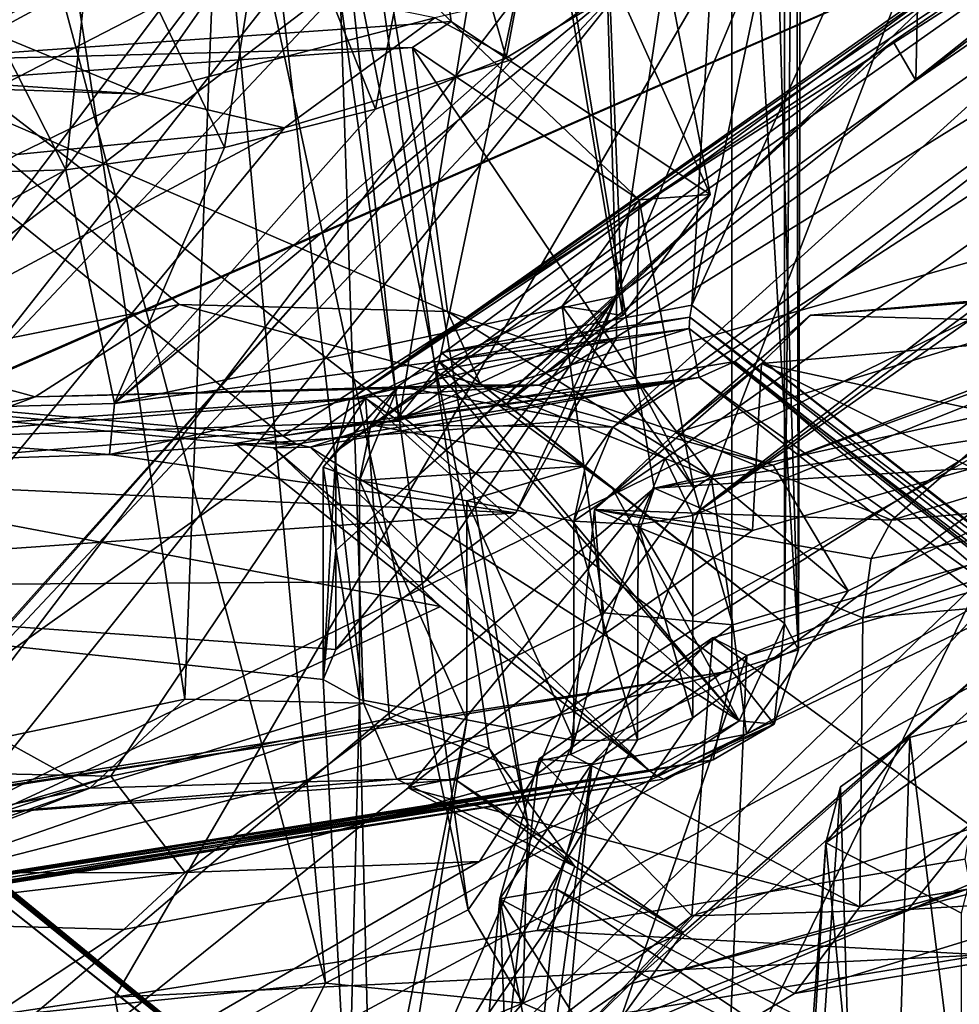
# Model space of a CAD drawing. Header units: metres. Extents: x -204 to 106, y -88 to 116.
# Tile 136 of 256: x -169.97 to -166.69, y -26.47 to -23.03. Entities that reach past the tile are written whole.
import ezdxf

# ---------------------------------------------------------------- set-up
doc = ezdxf.new("R2010")
doc.units = ezdxf.units.M
doc.layers.add('solid_20472013_1', color=7, linetype='CONTINUOUS')

msp = doc.modelspace()

# ---------------------------------------------------------------- linework, layer by layer
at = {"layer": 'solid_20472013_1'}
for points in [[(-167.625412, -24.023336, 260.004028), (-165.535904, -19.3901, 255.118896), (-166.185898, -17.177145, 255.727448)], [(-167.625412, -24.023336, 260.004028), (-166.185898, -17.177145, 255.727448), (-167.301926, -18.48708, 255.985001)], [(-167.484741, -17.358534, 254.999832), (-167.484955, -21.316671, 255.986572), (-167.251968, -25.22711, 257.274506)], [(-167.269775, -17.579216, 255.311996), (-167.484741, -17.358534, 254.999832), (-167.251968, -25.22711, 257.274506)], [(-167.235016, -17.920912, 255.596558), (-167.269775, -17.579216, 255.311996), (-167.251968, -25.22711, 257.274506)], [(-177.885849, -21.289919, 197.238815), (-186.900085, -25.894573, 190.999405), (-168.585876, -17.940989, 203.504456)], [(-181.906555, -24.521614, 191.26178), (-168.585876, -17.940989, 203.504456), (-186.900085, -25.894573, 190.999405)], [(-181.906555, -24.521614, 191.26178), (-171.421402, -19.141933, 200.757019), (-168.585876, -17.940989, 203.504456)], [(-167.235016, -17.920912, 255.596558), (-167.251968, -25.22711, 257.274506), (-167.301926, -25.135326, 257.642609)], [(-167.301926, -18.48708, 255.985001), (-167.235016, -17.920912, 255.596558), (-167.301926, -25.135326, 257.642609)], [(-167.301926, -18.48708, 255.985001), (-167.301926, -25.135326, 257.642609), (-168.500931, -24.189457, 259.547089)], [(-167.625412, -24.023336, 260.004028), (-167.301926, -18.48708, 255.985001), (-168.500931, -24.189457, 259.547089)], [(-165.535904, -19.3901, 255.118896), (-172.464096, -26.759556, 252.833847), (-172.464096, -20.357788, 251.237717)], [(-165.535904, -19.3901, 255.118896), (-171.057602, -26.653566, 253.644333), (-172.464096, -26.759556, 252.833847)], [(-165.535904, -19.3901, 255.118896), (-169.639954, -26.44104, 254.434875), (-171.057602, -26.653566, 253.644333)], [(-165.535904, -19.3901, 255.118896), (-168.165131, -26.207933, 255.254318), (-169.639954, -26.44104, 254.434875)], [(-165.535904, -19.3901, 255.118896), (-166.671844, -25.959381, 256.080872), (-168.165131, -26.207933, 255.254318)], [(-167.625412, -24.023336, 260.004028), (-166.595596, -24.833101, 258.367645), (-165.535904, -19.3901, 255.118896)], [(-177.470413, -24.04351, 199.499512), (-168.543259, -21.293396, 204.212952), (-172.109375, -19.819733, 210.123489)], [(-161.987274, -19.932594, 270.754395), (-169.053696, -24.479774, 259.994751), (-171.250443, -22.701704, 263.476349)], [(-168.261765, -24.350849, 260.423859), (-169.053696, -24.479774, 259.994751), (-161.987274, -19.932594, 270.754395)], [(-167.475449, -24.219791, 260.848114), (-168.261765, -24.350849, 260.423859), (-161.987274, -19.932594, 270.754395)], [(-166.15361, -25.259892, 258.749329), (-167.475449, -24.219791, 260.848114), (-161.987274, -19.932594, 270.754395)], [(-171.229721, -21.288357, 201.249435), (-183.665024, -26.790628, 192.594604), (-168.704514, -20.221724, 203.659683)], [(-177.755188, -23.348392, 198.022964), (-168.704514, -20.221724, 203.659683), (-183.665024, -26.790628, 192.594604)], [(-177.755188, -23.348392, 198.022964), (-176.978851, -22.899309, 198.88475), (-168.704514, -20.221724, 203.659683)], [(-170.406586, -21.145395, 190.82341), (-168.46521, -23.032425, 191.568222), (-168.732025, -21.027161, 190.656723)], [(-168.732025, -21.027161, 190.656723), (-168.46521, -23.032425, 191.568222), (-167.560959, -23.636747, 189.901749)], [(-167.968201, -21.539555, 189.242508), (-168.732025, -21.027161, 190.656723), (-167.560959, -23.636747, 189.901749)], [(-170.406586, -21.145395, 190.82341), (-170.440231, -23.171331, 191.768448), (-168.46521, -23.032425, 191.568222)], [(-169.87796, -21.190722, 193.288727), (-173.626968, -22.825106, 190.473572), (-173.609741, -23.560646, 188.787292)], [(-169.87796, -21.190722, 193.288727), (-173.609741, -23.560646, 188.787292), (-171.391968, -22.408781, 190.743576)], [(-168.543259, -21.293396, 204.212952), (-183.897202, -28.137224, 192.734543), (-183.505829, -28.383167, 191.994949)], [(-178.047821, -24.375256, 198.868683), (-183.897202, -28.137224, 192.734543), (-168.543259, -21.293396, 204.212952)], [(-168.543259, -21.293396, 204.212952), (-183.505829, -28.383167, 191.994949), (-183.483444, -28.762877, 191.183044)], [(-170.760117, -22.558409, 201.120453), (-168.543259, -21.293396, 204.212952), (-183.483444, -28.762877, 191.183044)], [(-177.470413, -24.04351, 199.499512), (-178.047821, -24.375256, 198.868683), (-168.543259, -21.293396, 204.212952)], [(-162.632324, -21.307856, 273.4711), (-174.510544, -22.376579, 269.221802), (-166.983307, -28.536037, 257.307831)], [(-167.484955, -21.316671, 255.986572), (-171.815048, -21.958054, 253.569962), (-167.484894, -25.300549, 256.979889)], [(-167.484955, -21.316671, 255.986572), (-167.484894, -25.300549, 256.979889), (-167.251968, -25.22711, 257.274506)], [(-162.632324, -21.307856, 273.4711), (-166.983307, -28.536037, 257.307831), (-157.814484, -28.831953, 257.74762)], [(-171.448975, -24.87426, 191.903427), (-167.82373, -22.115036, 197.937012), (-163.452835, -21.381136, 199.009521)], [(-170.502167, -24.465773, 192.601532), (-171.448975, -24.87426, 191.903427), (-163.452835, -21.381136, 199.009521)], [(-168.159058, -24.303579, 192.357361), (-170.502167, -24.465773, 192.601532), (-163.452835, -21.381136, 199.009521)], [(-169.239807, -21.372871, 189.959686), (-169.395325, -25.40007, 191.908691), (-170.000427, -21.428696, 190.032257)], [(-169.239807, -21.372871, 189.959686), (-168.771194, -25.413597, 191.689941), (-169.395325, -25.40007, 191.908691)], [(-168.896118, -21.606909, 189.317001), (-168.771194, -25.413597, 191.689941), (-169.239807, -21.372871, 189.959686)], [(-162.006531, -22.5422, 195.559113), (-168.159058, -24.303579, 192.357361), (-163.452835, -21.381136, 199.009521)], [(-166.800964, -21.379135, 192.031891), (-167.6987, -22.720284, 189.016388), (-167.888458, -23.991814, 186.20433)], [(-166.842636, -23.238365, 187.629578), (-166.800964, -21.379135, 192.031891), (-167.888458, -23.991814, 186.20433)], [(-166.842636, -23.238365, 187.629578), (-165.73674, -22.475321, 189.145065), (-166.800964, -21.379135, 192.031891)], [(-164.529846, -21.398464, 190.170776), (-164.701553, -21.448692, 190.318893), (-168.820099, -24.354214, 184.690369)], [(-166.698486, -22.868814, 187.192001), (-164.529846, -21.398464, 190.170776), (-168.820099, -24.354214, 184.690369)], [(-168.282364, -24.376194, 184.301575), (-164.529846, -21.398464, 190.170776), (-166.698486, -22.868814, 187.192001)], [(-168.282364, -24.376194, 184.301575), (-167.901321, -24.449556, 184.057465), (-164.529846, -21.398464, 190.170776)], [(-165.848526, -22.939957, 186.847687), (-164.529846, -21.398464, 190.170776), (-167.901321, -24.449556, 184.057465)], [(-170.000427, -21.428696, 190.032257), (-169.395325, -25.40007, 191.908691), (-170.043594, -25.53661, 191.817276)], [(-164.701553, -21.448692, 190.318893), (-164.756989, -21.634674, 190.446671), (-168.820099, -24.354214, 184.690369)], [(-168.229065, -21.896051, 188.475113), (-167.968201, -21.539555, 189.242508), (-167.865463, -24.060232, 188.9935)], [(-167.968201, -21.539555, 189.242508), (-167.560959, -23.636747, 189.901749), (-167.865463, -24.060232, 188.9935)], [(-169.018219, -21.768484, 188.970749), (-168.197632, -25.835081, 190.620331), (-168.896118, -21.606909, 189.317001)], [(-168.896118, -21.606909, 189.317001), (-168.197632, -25.835081, 190.620331), (-168.333237, -25.571758, 191.220093)], [(-168.896118, -21.606909, 189.317001), (-168.333237, -25.571758, 191.220093), (-168.771194, -25.413597, 191.689941)], [(-168.86821, -24.535051, 184.828583), (-164.756989, -21.634674, 190.446671), (-166.921692, -23.102196, 187.473679)], [(-168.820099, -24.354214, 184.690369), (-164.756989, -21.634674, 190.446671), (-168.86821, -24.535051, 184.828583)], [(-163.599716, -21.650349, 189.611282), (-165.848526, -22.939957, 186.847687), (-167.901321, -24.449556, 184.057465)], [(-163.599716, -21.650349, 189.611282), (-167.901321, -24.449556, 184.057465), (-167.718018, -24.558895, 183.98381)], [(-163.599716, -21.650349, 189.611282), (-167.718018, -24.558895, 183.98381), (-167.621002, -24.758604, 184.025452)], [(-163.599716, -21.650349, 189.611282), (-167.621002, -24.758604, 184.025452), (-163.509781, -21.855558, 189.642868)], [(-166.921692, -23.102196, 187.473679), (-164.756989, -21.634674, 190.446671), (-166.842636, -23.238365, 187.629578)], [(-164.756989, -21.634674, 190.446671), (-165.73674, -22.475321, 189.145065), (-166.842636, -23.238365, 187.629578)], [(-169.316437, -21.904579, 188.732849), (-168.405991, -26.135727, 190.050873), (-169.018219, -21.768484, 188.970749)], [(-169.018219, -21.768484, 188.970749), (-168.405991, -26.135727, 190.050873), (-168.197632, -25.835081, 190.620331)], [(-168.635056, -21.98756, 187.16095), (-168.221466, -21.836252, 187.399994), (-175.817703, -31.505398, 172.494888)], [(-167.756027, -24.662271, 181.336823), (-175.817703, -31.505398, 172.494888), (-168.221466, -21.836252, 187.399994)], [(-167.756027, -24.662271, 181.336823), (-168.221466, -21.836252, 187.399994), (-159.112839, -22.739954, 183.772202)], [(-165.674744, -23.324545, 186.669846), (-163.509781, -21.855558, 189.642868), (-167.621002, -24.758604, 184.025452)], [(-169.316437, -21.904579, 188.732849), (-170.085999, -21.964361, 188.801987), (-168.904617, -26.392067, 189.669189)], [(-169.316437, -21.904579, 188.732849), (-168.904617, -26.392067, 189.669189), (-168.405991, -26.135727, 190.050873)], [(-168.890564, -22.203545, 187.936295), (-168.229065, -21.896051, 188.475113), (-168.648041, -24.428555, 188.352142)], [(-168.229065, -21.896051, 188.475113), (-167.865463, -24.060232, 188.9935), (-168.648041, -24.428555, 188.352142)], [(-171.815048, -21.958054, 253.569962), (-171.815094, -25.972898, 254.570953), (-167.484894, -25.300549, 256.979889)], [(-170.085999, -21.964361, 188.801987), (-170.176453, -26.521132, 189.798599), (-168.904617, -26.392067, 189.669189)], [(-168.635056, -21.98756, 187.16095), (-175.817703, -31.505398, 172.494888), (-193.65509, -27.809002, 187.320328)], [(-171.059799, -22.191439, 187.356583), (-168.635056, -21.98756, 187.16095), (-193.65509, -27.809002, 187.320328)], [(-168.273148, -23.15942, 188.147873), (-168.065933, -22.052374, 188.075317), (-168.525818, -22.269558, 187.69397)], [(-168.273148, -23.15942, 188.147873), (-167.919495, -22.946798, 188.5466), (-168.065933, -22.052374, 188.075317)], [(-168.90863, -22.445082, 197.326157), (-167.82373, -22.115036, 197.937012), (-178.216064, -27.473194, 188.553284)], [(-171.448975, -24.87426, 191.903427), (-178.216064, -27.473194, 188.553284), (-167.82373, -22.115036, 197.937012)], [(-168.890564, -22.203545, 187.936295), (-168.648041, -24.428555, 188.352142), (-170.68985, -24.596922, 188.526962)], [(-170.611877, -22.342091, 188.085037), (-168.890564, -22.203545, 187.936295), (-170.68985, -24.596922, 188.526962)], [(-168.729553, -23.338852, 187.856812), (-168.525818, -22.269558, 187.69397), (-169.091248, -22.437197, 187.459335)], [(-168.729553, -23.338852, 187.856812), (-168.273148, -23.15942, 188.147873), (-168.525818, -22.269558, 187.69397)], [(-174.510544, -22.376579, 269.221802), (-174.207199, -22.639, 268.744995), (-166.983307, -28.536037, 257.307831)], [(-168.90863, -22.445082, 197.326157), (-178.216064, -27.473194, 188.553284), (-177.639801, -26.907074, 189.512253)], [(-170.185272, -22.574736, 197.339401), (-168.90863, -22.445082, 197.326157), (-177.639801, -26.907074, 189.512253)], [(-170.18425, -25.806282, 192.42955), (-163.348221, -22.44949, 199.576111), (-167.822525, -22.856844, 199.431213)], [(-170.18425, -25.806282, 192.42955), (-168.448898, -25.681683, 192.253906), (-163.348221, -22.44949, 199.576111)], [(-169.257187, -23.472807, 187.692596), (-169.091248, -22.437197, 187.459335), (-169.704361, -22.538702, 187.392883)], [(-169.257187, -23.472807, 187.692596), (-168.729553, -23.338852, 187.856812), (-169.091248, -22.437197, 187.459335)], [(-167.655258, -26.215015, 190.790085), (-163.348221, -22.44949, 199.576111), (-168.448898, -25.681683, 192.253906)], [(-167.923752, -26.587458, 189.996002), (-162.195099, -24.144241, 194.76001), (-163.348221, -22.44949, 199.576111)], [(-167.655258, -26.215015, 190.790085), (-167.923752, -26.587458, 189.996002), (-163.348221, -22.44949, 199.576111)], [(-169.81105, -23.550343, 187.667099), (-169.704361, -22.538702, 187.392883), (-170.311844, -22.566662, 187.495728)], [(-169.81105, -23.550343, 187.667099), (-169.257187, -23.472807, 187.692596), (-169.704361, -22.538702, 187.392883)], [(-162.006531, -22.5422, 195.559113), (-167.341019, -24.582987, 191.479065), (-168.159058, -24.303579, 192.357361)], [(-163.509781, -22.551682, 189.816437), (-167.839035, -26.394358, 182.387146), (-166.659195, -26.062361, 182.772507)], [(-163.509781, -22.551682, 189.816437), (-165.517975, -23.914579, 187.058762), (-167.839035, -26.394358, 182.387146)], [(-162.006531, -22.5422, 195.559113), (-162.794281, -22.925478, 194.683044), (-167.341019, -24.582987, 191.479065)], [(-170.353256, -23.567223, 187.778519), (-169.81105, -23.550343, 187.667099), (-170.311844, -22.566662, 187.495728)], [(-174.207199, -22.639, 268.744995), (-173.90033, -22.902979, 268.262299), (-166.983307, -28.536037, 257.307831)], [(-171.250443, -22.701704, 263.476349), (-169.053696, -24.479774, 259.994751), (-173.910706, -24.052362, 259.912262)], [(-167.888458, -23.991814, 186.20433), (-167.6987, -22.720284, 189.016388), (-167.919495, -22.946798, 188.5466)], [(-159.024277, -22.904875, 183.408981), (-175.817703, -31.505398, 172.494888), (-159.112839, -22.739954, 183.772202)], [(-165.083435, -26.064934, 178.128952), (-159.112839, -22.739954, 183.772202), (-175.817703, -31.505398, 172.494888)], [(-167.756027, -24.662271, 181.336823), (-159.112839, -22.739954, 183.772202), (-165.622467, -24.340683, 181.504974)], [(-170.876617, -26.11034, 191.909973), (-167.822525, -22.856844, 199.431213), (-168.25174, -23.165077, 198.687042)], [(-170.876617, -26.11034, 191.909973), (-170.18425, -25.806282, 192.42955), (-167.822525, -22.856844, 199.431213)], [(-169.256714, -22.869873, 198.546066), (-170.489502, -22.8962, 198.898651), (-169.548126, -23.286928, 198.436417)], [(-169.256714, -22.869873, 198.546066), (-169.548126, -23.286928, 198.436417), (-168.522919, -23.020273, 198.828537)], [(-166.698486, -22.868814, 187.192001), (-168.820099, -24.354214, 184.690369), (-168.650925, -24.306368, 184.538025)], [(-168.282364, -24.376194, 184.301575), (-166.698486, -22.868814, 187.192001), (-168.650925, -24.306368, 184.538025)], [(-168.522919, -23.020273, 198.828537), (-168.25174, -23.165077, 198.687042), (-167.822525, -22.856844, 199.431213)], [(-159.024277, -22.904875, 183.408981), (-157.358963, -23.478045, 182.03186), (-175.817703, -31.505398, 172.494888)], [(-173.90033, -22.902979, 268.262299), (-173.678757, -23.09268, 267.913574), (-166.983307, -28.536037, 257.307831)], [(-170.489502, -22.8962, 198.898651), (-170.581543, -23.216354, 198.883606), (-169.548126, -23.286928, 198.436417)], [(-162.794281, -22.925478, 194.683044), (-167.43399, -25.522676, 189.301758), (-167.079025, -25.021032, 190.377731)], [(-162.794281, -22.925478, 194.683044), (-163.002899, -23.398628, 193.500076), (-167.43399, -25.522676, 189.301758)], [(-162.794281, -22.925478, 194.683044), (-167.079025, -25.021032, 190.377731), (-167.341019, -24.582987, 191.479065)], [(-169.641479, -24.367271, 185.839783), (-167.919495, -22.946798, 188.5466), (-168.273148, -23.15942, 188.147873)], [(-169.641479, -24.367271, 185.839783), (-167.888458, -23.991814, 186.20433), (-167.919495, -22.946798, 188.5466)], [(-170.440231, -23.171331, 191.768448), (-168.600952, -23.12393, 191.381668), (-168.46521, -23.032425, 191.568222)], [(-169.548126, -23.286928, 198.436417), (-169.047928, -23.404455, 198.247559), (-168.522919, -23.020273, 198.828537)], [(-168.522919, -23.020273, 198.828537), (-169.047928, -23.404455, 198.247559), (-168.25174, -23.165077, 198.687042)], [(-168.46521, -23.032425, 191.568222), (-168.600952, -23.12393, 191.381668), (-167.808746, -23.655735, 189.917313)], [(-167.560959, -23.636747, 189.901749), (-168.46521, -23.032425, 191.568222), (-167.808746, -23.655735, 189.917313)], [(-155.25705, -23.086813, 182.680496), (-153.183777, -27.651377, 174.006729), (-175.817703, -31.505398, 172.494888)], [(-157.358963, -23.478045, 182.03186), (-155.25705, -23.086813, 182.680496), (-175.817703, -31.505398, 172.494888)], [(-173.678757, -23.09268, 267.913574), (-173.455368, -23.283194, 267.561798), (-166.983307, -28.536037, 257.307831)], [(-168.86821, -24.880644, 184.914749), (-166.921692, -23.102196, 187.473679), (-167.888458, -23.991814, 186.20433)], [(-168.86821, -24.880644, 184.914749), (-168.86821, -24.535051, 184.828583), (-166.921692, -23.102196, 187.473679)], [(-166.921692, -23.102196, 187.473679), (-166.842636, -23.238365, 187.629578), (-167.888458, -23.991814, 186.20433)], [(-170.440231, -23.171331, 191.768448), (-170.335663, -23.247261, 191.555603), (-168.600952, -23.12393, 191.381668)], [(-170.335663, -23.247261, 191.555603), (-168.478226, -24.046284, 191.800919), (-168.600952, -23.12393, 191.381668)], [(-168.600952, -23.12393, 191.381668), (-168.478226, -24.046284, 191.800919), (-167.820953, -24.27944, 191.093765)], [(-167.808746, -23.655735, 189.917313), (-168.600952, -23.12393, 191.381668), (-167.820953, -24.27944, 191.093765)], [(-168.25174, -23.165077, 198.687042), (-169.047928, -23.404455, 198.247559), (-175.7229, -31.517174, 182.489273)], [(-170.876617, -26.11034, 191.909973), (-168.25174, -23.165077, 198.687042), (-175.7229, -31.517174, 182.489273)], [(-169.641479, -24.367271, 185.839783), (-168.273148, -23.15942, 188.147873), (-168.729553, -23.338852, 187.856812)], [(-170.581543, -23.216354, 198.883606), (-170.60228, -23.249983, 198.870621), (-169.548126, -23.286928, 198.436417)], [(-170.60228, -23.249983, 198.870621), (-169.981094, -23.49773, 198.261002), (-169.548126, -23.286928, 198.436417)], [(-170.335663, -23.247261, 191.555603), (-170.389313, -24.214918, 191.986115), (-169.415802, -24.021641, 192.127747)], [(-170.335663, -23.247261, 191.555603), (-169.415802, -24.021641, 192.127747), (-168.478226, -24.046284, 191.800919)], [(-173.455368, -23.283194, 267.561798), (-170.529129, -25.717505, 262.939392), (-166.983307, -28.536037, 257.307831)], [(-169.548126, -23.286928, 198.436417), (-169.981094, -23.49773, 198.261002), (-169.047928, -23.404455, 198.247559)], [(-169.641479, -24.367271, 185.839783), (-168.729553, -23.338852, 187.856812), (-169.257187, -23.472807, 187.692596)], [(-165.674744, -23.324545, 186.669846), (-167.621002, -24.758604, 184.025452), (-165.517975, -23.914579, 187.058762)], [(-169.047928, -23.404455, 198.247559), (-178.573959, -28.505508, 189.372635), (-175.7229, -31.517174, 182.489273)], [(-169.047928, -23.404455, 198.247559), (-169.981094, -23.49773, 198.261002), (-178.573959, -28.505508, 189.372635)], [(-163.002899, -23.398628, 193.500076), (-175.556229, -30.131256, 182.400803), (-167.43399, -25.522676, 189.301758)], [(-168.43219, -29.059595, 182.200638), (-175.556229, -30.131256, 182.400803), (-163.002899, -23.398628, 193.500076)], [(-168.43219, -29.059595, 182.200638), (-163.002899, -23.398628, 193.500076), (-162.532303, -23.811531, 192.378372)], [(-169.641479, -24.367271, 185.839783), (-169.257187, -23.472807, 187.692596), (-169.81105, -23.550343, 187.667099)], [(-171.393036, -24.415087, 186.227478), (-169.81105, -23.550343, 187.667099), (-170.353256, -23.567223, 187.778519)], [(-171.393036, -24.415087, 186.227478), (-169.641479, -24.367271, 185.839783), (-169.81105, -23.550343, 187.667099)], [(-167.560959, -23.636747, 189.901749), (-167.808746, -23.655735, 189.917313), (-168.078369, -24.027292, 189.12149)], [(-167.865463, -24.060232, 188.9935), (-167.560959, -23.636747, 189.901749), (-168.078369, -24.027292, 189.12149)], [(-168.078369, -24.027292, 189.12149), (-167.808746, -23.655735, 189.917313), (-167.618561, -24.662827, 190.189697)], [(-167.808746, -23.655735, 189.917313), (-167.820953, -24.27944, 191.093765), (-167.618561, -24.662827, 190.189697)], [(-167.664551, -28.519911, 183.044159), (-168.43219, -29.059595, 182.200638), (-162.532303, -23.811531, 192.378372)], [(-166.542191, -28.201052, 183.40921), (-167.664551, -28.519911, 183.044159), (-162.532303, -23.811531, 192.378372)], [(-165.517975, -23.914579, 187.058762), (-168.650818, -26.954683, 181.503723), (-167.839035, -26.394358, 182.387146)], [(-165.517975, -23.914579, 187.058762), (-167.621002, -25.464701, 184.201492), (-168.650818, -26.954683, 181.503723)], [(-167.621002, -25.111147, 184.113342), (-167.621002, -25.464701, 184.201492), (-165.517975, -23.914579, 187.058762)], [(-167.621002, -24.758604, 184.025452), (-167.621002, -25.111147, 184.113342), (-165.517975, -23.914579, 187.058762)], [(-167.682388, -24.469595, 179.301208), (-165.984207, -23.951796, 180.50795), (-166.926559, -24.774412, 178.368347)], [(-167.210861, -24.057962, 180.371841), (-165.984207, -23.951796, 180.50795), (-167.682388, -24.469595, 179.301208)], [(-167.210861, -24.057962, 180.371841), (-165.906189, -23.955551, 180.703003), (-165.984207, -23.951796, 180.50795)], [(-167.210861, -24.057962, 180.371841), (-165.860062, -24.095625, 180.852692), (-165.906189, -23.955551, 180.703003)], [(-166.926559, -24.774412, 178.368347), (-165.984207, -23.951796, 180.50795), (-165.228378, -24.256615, 179.575089)], [(-167.888458, -24.138714, 186.240952), (-167.888458, -23.991814, 186.20433), (-169.641479, -24.367271, 185.839783)], [(-167.888458, -23.991814, 186.20433), (-168.557068, -24.988468, 185.421539), (-168.86821, -25.226236, 185.000916)], [(-168.86821, -24.880644, 184.914749), (-167.888458, -23.991814, 186.20433), (-168.86821, -25.226236, 185.000916)], [(-167.888458, -23.991814, 186.20433), (-168.240158, -24.749548, 185.850784), (-168.557068, -24.988468, 185.421539)], [(-168.060516, -24.429001, 186.047928), (-168.240158, -24.749548, 185.850784), (-167.888458, -23.991814, 186.20433)], [(-167.888458, -24.138714, 186.240952), (-168.060516, -24.429001, 186.047928), (-167.888458, -23.991814, 186.20433)], [(-169.415802, -24.021641, 192.127747), (-170.389313, -24.214918, 191.986115), (-169.917755, -24.343357, 192.391983)], [(-169.415802, -24.021641, 192.127747), (-169.917755, -24.343357, 192.391983), (-168.361435, -24.302286, 192.044891)], [(-168.478226, -24.046284, 191.800919), (-169.415802, -24.021641, 192.127747), (-168.361435, -24.302286, 192.044891)], [(-168.764328, -24.348587, 188.562378), (-168.078369, -24.027292, 189.12149), (-167.932343, -25.098307, 189.330505)], [(-168.648041, -24.428555, 188.352142), (-168.078369, -24.027292, 189.12149), (-168.764328, -24.348587, 188.562378)], [(-168.648041, -24.428555, 188.352142), (-167.865463, -24.060232, 188.9935), (-168.078369, -24.027292, 189.12149)], [(-167.632095, -24.064934, 260.031403), (-167.625412, -24.023336, 260.004028), (-168.500931, -24.189457, 259.547089)], [(-168.078369, -24.027292, 189.12149), (-167.618561, -24.662827, 190.189697), (-167.932343, -25.098307, 189.330505)], [(-167.632095, -24.064934, 260.031403), (-165.535904, -25.657024, 256.681427), (-167.625412, -24.023336, 260.004028)], [(-167.625412, -24.023336, 260.004028), (-165.535904, -25.657024, 256.681427), (-166.595596, -24.833101, 258.367645)], [(-168.503235, -25.075701, 258.765411), (-170.774734, -26.129269, 255.934708), (-173.910706, -24.052362, 259.912262)], [(-169.2211, -24.506655, 259.903748), (-168.503235, -25.075701, 258.765411), (-173.910706, -24.052362, 259.912262)], [(-173.910706, -24.052362, 259.912262), (-169.053696, -24.479774, 259.994751), (-169.138062, -24.49332, 259.948883)], [(-169.138062, -24.49332, 259.948883), (-169.2211, -24.506655, 259.903748), (-173.910706, -24.052362, 259.912262)], [(-167.632095, -24.064934, 260.031403), (-168.508469, -24.220081, 259.565491), (-167.634476, -24.105516, 260.060852)], [(-167.632095, -24.064934, 260.031403), (-168.500931, -24.189457, 259.547089), (-168.508469, -24.220081, 259.565491)], [(-167.557556, -24.622757, 191.092499), (-168.478226, -24.046284, 191.800919), (-168.361435, -24.302286, 192.044891)], [(-167.820953, -24.27944, 191.093765), (-168.478226, -24.046284, 191.800919), (-167.557556, -24.622757, 191.092499)], [(-167.210861, -24.057962, 180.371841), (-167.682388, -24.469595, 179.301208), (-167.381332, -24.227406, 180.683578)], [(-167.632095, -24.064934, 260.031403), (-167.634476, -24.105516, 260.060852), (-165.533432, -25.709322, 256.695923)], [(-167.632095, -24.064934, 260.031403), (-165.533432, -25.709322, 256.695923), (-165.535904, -25.657024, 256.681427)], [(-167.210861, -24.057962, 180.371841), (-167.381332, -24.227406, 180.683578), (-165.860062, -24.095625, 180.852692)], [(-167.634476, -24.105516, 260.060852), (-168.518204, -24.250854, 259.58255), (-168.652328, -24.418922, 259.694427)], [(-167.599838, -24.276524, 260.346954), (-167.634476, -24.105516, 260.060852), (-168.652328, -24.418922, 259.694427)], [(-168.508469, -24.220081, 259.565491), (-168.518204, -24.250854, 259.58255), (-167.634476, -24.105516, 260.060852)], [(-167.634476, -24.105516, 260.060852), (-165.526031, -25.760305, 256.713043), (-165.533432, -25.709322, 256.695923)], [(-167.599838, -24.276524, 260.346954), (-165.526031, -25.760305, 256.713043), (-167.634476, -24.105516, 260.060852)], [(-165.860062, -24.095625, 180.852692), (-167.381332, -24.227406, 180.683578), (-165.808975, -24.566715, 181.097275)], [(-169.658249, -24.545082, 185.883804), (-167.888458, -24.138714, 186.240952), (-169.641479, -24.367271, 185.839783)], [(-169.658249, -24.545082, 185.883804), (-168.060516, -24.429001, 186.047928), (-167.888458, -24.138714, 186.240952)], [(-167.923752, -26.587458, 189.996002), (-167.788223, -30.248974, 182.379944), (-162.195099, -24.144241, 194.76001)], [(-162.337769, -24.489151, 193.89711), (-162.195099, -24.144241, 194.76001), (-167.788223, -30.248974, 182.379944)], [(-168.508469, -24.220081, 259.565491), (-168.500931, -24.189457, 259.547089), (-167.901596, -24.663887, 258.59552)], [(-168.500931, -24.189457, 259.547089), (-167.301926, -25.135326, 257.642609), (-167.901596, -24.663887, 258.59552)], [(-170.389313, -24.214918, 191.986115), (-171.253235, -24.847469, 191.639786), (-169.917755, -24.343357, 192.391983)], [(-168.508469, -24.220081, 259.565491), (-167.460205, -25.475281, 257.710541), (-168.518204, -24.250854, 259.58255)], [(-168.508469, -24.220081, 259.565491), (-167.901596, -24.663887, 258.59552), (-167.460205, -25.475281, 257.710541)], [(-167.599838, -24.276524, 260.346954), (-168.261765, -24.350849, 260.423859), (-167.475449, -24.219791, 260.848114)], [(-167.381332, -24.227406, 180.683578), (-167.965454, -24.737318, 179.357315), (-167.412872, -24.810822, 180.968796)], [(-167.682388, -24.469595, 179.301208), (-167.965454, -24.737318, 179.357315), (-167.381332, -24.227406, 180.683578)], [(-165.350037, -26.036062, 256.777802), (-167.599838, -24.276524, 260.346954), (-167.475449, -24.219791, 260.848114)], [(-165.350037, -26.036062, 256.777802), (-167.475449, -24.219791, 260.848114), (-166.15361, -25.259892, 258.749329)], [(-167.381332, -24.227406, 180.683578), (-167.412872, -24.810822, 180.968796), (-166.645447, -24.592518, 181.223434)], [(-167.381332, -24.227406, 180.683578), (-166.645447, -24.592518, 181.223434), (-165.808975, -24.566715, 181.097275)], [(-167.599838, -24.276524, 260.346954), (-169.053696, -24.479774, 259.994751), (-168.261765, -24.350849, 260.423859)], [(-167.599838, -24.276524, 260.346954), (-169.005341, -24.509251, 259.914581), (-169.053696, -24.479774, 259.994751)], [(-167.599838, -24.276524, 260.346954), (-168.957397, -24.520069, 259.829651), (-169.005341, -24.509251, 259.914581)], [(-167.599838, -24.276524, 260.346954), (-168.652328, -24.418922, 259.694427), (-168.957397, -24.520069, 259.829651)], [(-167.460205, -25.475281, 257.710541), (-168.652328, -24.418922, 259.694427), (-168.518204, -24.250854, 259.58255)], [(-167.618561, -24.662827, 190.189697), (-167.820953, -24.27944, 191.093765), (-167.557556, -24.622757, 191.092499)], [(-165.350037, -26.036062, 256.777802), (-165.526031, -25.760305, 256.713043), (-167.599838, -24.276524, 260.346954)], [(-166.926559, -24.774412, 178.368347), (-165.228378, -24.256615, 179.575089), (-165.699921, -24.668247, 178.50444)], [(-169.917755, -24.343357, 192.391983), (-170.502167, -24.465773, 192.601532), (-168.159058, -24.303579, 192.357361)], [(-168.361435, -24.302286, 192.044891), (-169.917755, -24.343357, 192.391983), (-168.159058, -24.303579, 192.357361)], [(-168.650925, -24.306368, 184.538025), (-168.86821, -24.535051, 184.828583), (-168.91301, -24.58954, 184.610062)], [(-168.650925, -24.306368, 184.538025), (-168.91301, -24.58954, 184.610062), (-168.785446, -24.635725, 184.42482)], [(-168.650925, -24.306368, 184.538025), (-168.820099, -24.354214, 184.690369), (-168.86821, -24.535051, 184.828583)], [(-168.745758, -24.442097, 184.429977), (-168.650925, -24.306368, 184.538025), (-168.785446, -24.635725, 184.42482)], [(-167.901321, -24.449556, 184.057465), (-168.650925, -24.306368, 184.538025), (-168.745758, -24.442097, 184.429977)], [(-168.282364, -24.376194, 184.301575), (-168.650925, -24.306368, 184.538025), (-167.901321, -24.449556, 184.057465)], [(-168.361435, -24.302286, 192.044891), (-168.159058, -24.303579, 192.357361), (-167.341019, -24.582987, 191.479065)], [(-167.557556, -24.622757, 191.092499), (-168.361435, -24.302286, 192.044891), (-167.341019, -24.582987, 191.479065)], [(-169.917755, -24.343357, 192.391983), (-171.253235, -24.847469, 191.639786), (-170.502167, -24.465773, 192.601532)], [(-168.764328, -24.348587, 188.562378), (-169.65416, -25.669292, 188.615097), (-170.590073, -25.648569, 188.943054)], [(-170.550171, -24.494486, 188.716873), (-168.764328, -24.348587, 188.562378), (-170.590073, -25.648569, 188.943054)], [(-168.648041, -24.428555, 188.352142), (-168.764328, -24.348587, 188.562378), (-170.550171, -24.494486, 188.716873)], [(-168.764328, -24.348587, 188.562378), (-168.680481, -25.468016, 188.753586), (-169.65416, -25.669292, 188.615097)], [(-168.764328, -24.348587, 188.562378), (-167.932343, -25.098307, 189.330505), (-168.680481, -25.468016, 188.753586)], [(-167.756027, -24.662271, 181.336823), (-165.622467, -24.340683, 181.504974), (-166.645447, -24.592518, 181.223434)], [(-169.658249, -24.545082, 185.883804), (-169.641479, -24.367271, 185.839783), (-171.393036, -24.415087, 186.227478)], [(-169.658249, -24.545082, 185.883804), (-171.393036, -24.415087, 186.227478), (-171.419052, -24.603636, 186.286911)], [(-167.460205, -25.475281, 257.710541), (-168.957397, -24.520069, 259.829651), (-168.652328, -24.418922, 259.694427)], [(-170.68985, -24.596922, 188.526962), (-168.648041, -24.428555, 188.352142), (-170.550171, -24.494486, 188.716873)], [(-169.658249, -24.545082, 185.883804), (-168.240158, -24.749548, 185.850784), (-168.060516, -24.429001, 186.047928)], [(-167.996613, -24.585199, 183.949753), (-168.745758, -24.442097, 184.429977), (-168.785446, -24.635725, 184.42482)], [(-167.996613, -24.585199, 183.949753), (-167.901321, -24.449556, 184.057465), (-168.745758, -24.442097, 184.429977)], [(-167.996613, -24.585199, 183.949753), (-168.037125, -24.778643, 183.945145), (-167.901321, -24.449556, 184.057465)], [(-167.718018, -24.558895, 183.98381), (-167.901321, -24.449556, 184.057465), (-168.037125, -24.778643, 183.945145)], [(-169.005341, -24.509251, 259.914581), (-169.138062, -24.49332, 259.948883), (-169.053696, -24.479774, 259.994751)], [(-167.682388, -24.469595, 179.301208), (-166.926559, -24.774412, 178.368347), (-167.965454, -24.737318, 179.357315)], [(-162.337769, -24.489151, 193.89711), (-167.788223, -30.248974, 182.379944), (-167.226776, -29.850739, 182.99823)], [(-161.989334, -24.789597, 193.079666), (-162.337769, -24.489151, 193.89711), (-167.226776, -29.850739, 182.99823)], [(-169.005341, -24.509251, 259.914581), (-169.2211, -24.506655, 259.903748), (-169.138062, -24.49332, 259.948883)], [(-169.085754, -24.522505, 259.869568), (-168.503235, -25.075701, 258.765411), (-169.2211, -24.506655, 259.903748)], [(-169.085754, -24.522505, 259.869568), (-169.2211, -24.506655, 259.903748), (-169.005341, -24.509251, 259.914581)], [(-169.085754, -24.522505, 259.869568), (-169.005341, -24.509251, 259.914581), (-168.957397, -24.520069, 259.829651)], [(-169.085754, -24.522505, 259.869568), (-168.957397, -24.520069, 259.829651), (-167.770889, -25.651373, 257.602905)], [(-169.085754, -24.522505, 259.869568), (-167.770889, -25.651373, 257.602905), (-168.503235, -25.075701, 258.765411)], [(-167.460205, -25.475281, 257.710541), (-167.770889, -25.651373, 257.602905), (-168.957397, -24.520069, 259.829651)], [(-169.658249, -24.545082, 185.883804), (-171.419052, -24.603636, 186.286911), (-168.240158, -24.749548, 185.850784)], [(-168.91301, -24.58954, 184.610062), (-168.86821, -24.535051, 184.828583), (-168.912567, -25.331673, 184.792862)], [(-168.86821, -24.880644, 184.914749), (-168.912567, -25.331673, 184.792862), (-168.86821, -24.535051, 184.828583)], [(-168.91301, -24.58954, 184.610062), (-168.912567, -25.331673, 184.792862), (-168.785446, -25.401613, 184.615784)], [(-168.91301, -24.58954, 184.610062), (-168.785446, -25.401613, 184.615784), (-168.785446, -24.635725, 184.42482)], [(-167.996613, -24.585199, 183.949753), (-168.785446, -24.635725, 184.42482), (-168.41127, -24.7066, 184.18483)], [(-167.996613, -24.585199, 183.949753), (-168.41127, -24.7066, 184.18483), (-168.037125, -24.778643, 183.945145)], [(-167.718018, -24.558895, 183.98381), (-168.037125, -24.778643, 183.945145), (-167.81192, -24.789478, 183.901672)], [(-167.718018, -24.558895, 183.98381), (-167.81192, -24.789478, 183.901672), (-167.621002, -24.758604, 184.025452)], [(-167.557556, -24.622757, 191.092499), (-167.341019, -24.582987, 191.479065), (-167.079025, -25.021032, 190.377731)], [(-171.419052, -24.603636, 186.286911), (-171.922089, -25.009775, 186.304932), (-168.240158, -24.749548, 185.850784)], [(-167.756027, -24.662271, 181.336823), (-166.645447, -24.592518, 181.223434), (-167.412872, -24.810822, 180.968796)], [(-167.618561, -24.662827, 190.189697), (-167.557556, -24.622757, 191.092499), (-167.481308, -25.139833, 189.905731)], [(-167.481308, -25.139833, 189.905731), (-167.557556, -24.622757, 191.092499), (-167.079025, -25.021032, 190.377731)], [(-168.785446, -24.635725, 184.42482), (-168.785446, -25.401613, 184.615784), (-168.411057, -25.472666, 184.375687)], [(-168.41127, -24.7066, 184.18483), (-168.785446, -24.635725, 184.42482), (-168.411057, -25.472666, 184.375687)], [(-167.756027, -24.662271, 181.336823), (-168.615189, -25.709702, 179.550858), (-175.817703, -31.505398, 172.494888)], [(-167.756027, -24.662271, 181.336823), (-167.932541, -25.173975, 180.391922), (-168.615189, -25.709702, 179.550858)], [(-167.756027, -24.662271, 181.336823), (-167.412872, -24.810822, 180.968796), (-167.932541, -25.173975, 180.391922)], [(-167.932343, -25.098307, 189.330505), (-167.618561, -24.662827, 190.189697), (-167.481308, -25.139833, 189.905731)], [(-167.901596, -24.663887, 258.59552), (-167.301926, -25.135326, 257.642609), (-167.460205, -25.475281, 257.710541)], [(-165.699921, -24.668247, 178.50444), (-165.50708, -24.983667, 178.369263), (-167.028336, -25.11545, 178.200165)], [(-166.998215, -24.908819, 178.223587), (-165.699921, -24.668247, 178.50444), (-167.028336, -25.11545, 178.200165)], [(-166.998215, -24.908819, 178.223587), (-166.926559, -24.774412, 178.368347), (-165.699921, -24.668247, 178.50444)], [(-168.41127, -24.7066, 184.18483), (-168.411057, -25.472666, 184.375687), (-168.037125, -25.544827, 184.136169)], [(-168.41127, -24.7066, 184.18483), (-168.037125, -25.544827, 184.136169), (-168.037125, -24.778643, 183.945145)], [(-168.557068, -24.988468, 185.421539), (-168.240158, -24.749548, 185.850784), (-171.922089, -25.009775, 186.304932)], [(-167.965454, -24.737318, 179.357315), (-168.048584, -25.592663, 179.631973), (-167.932541, -25.173975, 180.391922)], [(-167.965454, -24.737318, 179.357315), (-167.028336, -25.11545, 178.200165), (-168.048584, -25.592663, 179.631973)], [(-167.965454, -24.737318, 179.357315), (-167.932541, -25.173975, 180.391922), (-167.412872, -24.810822, 180.968796)], [(-166.998215, -24.908819, 178.223587), (-167.028336, -25.11545, 178.200165), (-167.965454, -24.737318, 179.357315)], [(-166.998215, -24.908819, 178.223587), (-167.965454, -24.737318, 179.357315), (-166.926559, -24.774412, 178.368347)], [(-167.81192, -24.789478, 183.901672), (-167.621002, -25.111147, 184.113342), (-167.621002, -24.758604, 184.025452)], [(-168.037125, -24.778643, 183.945145), (-168.037125, -25.544827, 184.136169), (-167.814194, -25.541857, 184.088806)], [(-167.81192, -24.789478, 183.901672), (-168.037125, -24.778643, 183.945145), (-167.814194, -25.541857, 184.088806)], [(-167.81192, -24.789478, 183.901672), (-167.814194, -25.541857, 184.088806), (-167.621002, -25.464701, 184.201492)], [(-167.81192, -24.789478, 183.901672), (-167.621002, -25.464701, 184.201492), (-167.621002, -25.111147, 184.113342)], [(-161.989334, -24.789597, 193.079666), (-167.226776, -29.850739, 182.99823), (-165.493774, -29.582233, 183.132019)], [(-168.86821, -24.880644, 184.914749), (-168.86821, -25.226236, 185.000916), (-168.912567, -25.331673, 184.792862)], [(-167.552628, -25.186047, 181.331665), (-166.662537, -24.933388, 181.626144), (-166.641708, -25.848831, 182.110931)], [(-167.433029, -25.247364, 181.185242), (-166.662537, -24.933388, 181.626144), (-167.552628, -25.186047, 181.331665)], [(-166.634293, -25.019941, 181.450027), (-166.662537, -24.933388, 181.626144), (-167.433029, -25.247364, 181.185242)], [(-168.86821, -25.226236, 185.000916), (-168.557068, -24.988468, 185.421539), (-171.922089, -25.009775, 186.304932)], [(-165.50708, -24.983667, 178.369263), (-167.038696, -26.124874, 178.426056), (-167.028336, -25.11545, 178.200165)], [(-165.50708, -24.983667, 178.369263), (-165.406189, -25.857452, 178.569962), (-167.038696, -26.124874, 178.426056)], [(-171.922089, -25.009775, 186.304932), (-177.727509, -30.008421, 179.021118), (-168.587418, -29.838547, 176.423737)], [(-171.922089, -25.009775, 186.304932), (-168.587418, -29.838547, 176.423737), (-168.679184, -29.703587, 176.665436)], [(-168.912567, -25.331673, 184.792862), (-171.922089, -25.009775, 186.304932), (-168.679184, -29.703587, 176.665436)], [(-168.912567, -25.331673, 184.792862), (-168.86821, -25.226236, 185.000916), (-171.922089, -25.009775, 186.304932)], [(-166.634293, -25.019941, 181.450027), (-167.50148, -26.799374, 181.957535), (-165.598297, -26.509104, 182.105743)], [(-166.634293, -25.019941, 181.450027), (-167.433029, -25.247364, 181.185242), (-167.50148, -26.799374, 181.957535)], [(-167.481308, -25.139833, 189.905731), (-167.079025, -25.021032, 190.377731), (-167.43399, -25.522676, 189.301758)], [(-168.503235, -25.075701, 258.765411), (-167.770889, -25.651373, 257.602905), (-170.774734, -26.129269, 255.934708)], [(-168.680481, -25.468016, 188.753586), (-167.932343, -25.098307, 189.330505), (-168.17308, -25.667763, 188.922989)], [(-167.932343, -25.098307, 189.330505), (-167.481308, -25.139833, 189.905731), (-168.17308, -25.667763, 188.922989)], [(-168.17308, -25.667763, 188.922989), (-167.481308, -25.139833, 189.905731), (-167.43399, -25.522676, 189.301758)], [(-167.028336, -25.11545, 178.200165), (-167.038696, -26.124874, 178.426056), (-168.048584, -25.592663, 179.631973)], [(-167.337143, -25.487068, 257.316803), (-167.460205, -25.475281, 257.710541), (-167.301926, -25.135326, 257.642609)], [(-167.251968, -25.22711, 257.274506), (-167.337143, -25.487068, 257.316803), (-167.301926, -25.135326, 257.642609)], [(-168.615189, -25.709702, 179.550858), (-167.932541, -25.173975, 180.391922), (-168.048584, -25.592663, 179.631973)], [(-168.158356, -25.608007, 180.66272), (-167.552628, -25.186047, 181.331665), (-167.625198, -26.156794, 181.788223)], [(-167.974548, -25.625959, 180.584991), (-167.552628, -25.186047, 181.331665), (-168.158356, -25.608007, 180.66272)], [(-167.433029, -25.247364, 181.185242), (-167.552628, -25.186047, 181.331665), (-167.974548, -25.625959, 180.584991)], [(-167.552628, -25.186047, 181.331665), (-166.641708, -25.848831, 182.110931), (-167.625198, -26.156794, 181.788223)], [(-167.251968, -25.22711, 257.274506), (-167.484894, -25.300549, 256.979889), (-167.337143, -25.487068, 257.316803)], [(-167.433029, -25.247364, 181.185242), (-168.123581, -27.234808, 181.273651), (-167.50148, -26.799374, 181.957535)], [(-167.433029, -25.247364, 181.185242), (-167.974548, -25.625959, 180.584991), (-168.123581, -27.234808, 181.273651)], [(-171.815094, -25.972898, 254.570953), (-168.986725, -25.545843, 256.14743), (-167.484894, -25.300549, 256.979889)], [(-167.484894, -25.300549, 256.979889), (-168.986725, -25.545843, 256.14743), (-170.552612, -26.089399, 255.525528)], [(-167.550537, -25.611761, 257.192719), (-167.484894, -25.300549, 256.979889), (-170.552612, -26.089399, 255.525528)], [(-167.337143, -25.487068, 257.316803), (-167.484894, -25.300549, 256.979889), (-167.550537, -25.611761, 257.192719)], [(-168.785446, -25.401613, 184.615784), (-168.912567, -25.331673, 184.792862), (-168.679184, -29.703587, 176.665436)], [(-169.727173, -25.711136, 192.179199), (-170.043594, -25.53661, 191.817276), (-169.395325, -25.40007, 191.908691)], [(-169.727173, -25.711136, 192.179199), (-169.395325, -25.40007, 191.908691), (-168.771194, -25.413597, 191.689941)], [(-169.727173, -25.711136, 192.179199), (-168.771194, -25.413597, 191.689941), (-168.655273, -25.679585, 191.935074)], [(-168.785446, -25.401613, 184.615784), (-168.679184, -29.703587, 176.665436), (-168.841568, -27.614592, 180.319931)], [(-168.411057, -25.472666, 184.375687), (-168.785446, -25.401613, 184.615784), (-168.841568, -27.614592, 180.319931)], [(-168.655273, -25.679585, 191.935074), (-168.771194, -25.413597, 191.689941), (-168.333237, -25.571758, 191.220093)], [(-167.15683, -25.901434, 179.877838), (-166.683517, -26.147976, 179.315536), (-166.499939, -25.429319, 180.627548)], [(-167.15683, -25.901434, 179.877838), (-166.499939, -25.429319, 180.627548), (-166.863464, -25.534382, 180.505829)], [(-166.863464, -25.534382, 180.505829), (-166.499939, -25.429319, 180.627548), (-166.379547, -29.38858, 182.597)], [(-169.65416, -25.669292, 188.615097), (-168.680481, -25.468016, 188.753586), (-169.394165, -26.005255, 188.526474)], [(-168.680481, -25.468016, 188.753586), (-168.17308, -25.667763, 188.922989), (-169.394165, -26.005255, 188.526474)], [(-168.411057, -25.472666, 184.375687), (-168.841568, -27.614592, 180.319931), (-168.650818, -26.954683, 181.503723)], [(-167.621002, -25.464701, 184.201492), (-167.814194, -25.541857, 184.088806), (-168.650818, -26.954683, 181.503723)], [(-168.037125, -25.544827, 184.136169), (-168.411057, -25.472666, 184.375687), (-168.650818, -26.954683, 181.503723)], [(-167.460205, -25.475281, 257.710541), (-167.747543, -25.66741, 257.565674), (-167.770889, -25.651373, 257.602905)], [(-167.337143, -25.487068, 257.316803), (-167.747543, -25.66741, 257.565674), (-167.460205, -25.475281, 257.710541)], [(-167.337143, -25.487068, 257.316803), (-167.724136, -25.679323, 257.526886), (-167.747543, -25.66741, 257.565674)], [(-167.337143, -25.487068, 257.316803), (-167.550537, -25.611761, 257.192719), (-167.724136, -25.679323, 257.526886)], [(-168.366989, -25.966648, 188.52977), (-167.43399, -25.522676, 189.301758), (-175.556229, -30.131256, 182.400803)], [(-171.815094, -25.972898, 254.570953), (-170.482315, -25.777397, 255.315247), (-168.986725, -25.545843, 256.14743)], [(-169.727173, -25.711136, 192.179199), (-170.65593, -26.067558, 191.66864), (-170.043594, -25.53661, 191.817276)], [(-168.986725, -25.545843, 256.14743), (-170.482315, -25.777397, 255.315247), (-170.552612, -26.089399, 255.525528)], [(-167.814194, -25.541857, 184.088806), (-168.037125, -25.544827, 184.136169), (-168.650818, -26.954683, 181.503723)], [(-168.17308, -25.667763, 188.922989), (-167.43399, -25.522676, 189.301758), (-168.366989, -25.966648, 188.52977)], [(-167.15683, -25.901434, 179.877838), (-166.863464, -25.534382, 180.505829), (-167.105621, -25.706566, 180.232712)], [(-167.105621, -25.706566, 180.232712), (-166.863464, -25.534382, 180.505829), (-166.991409, -29.594343, 182.402481)], [(-166.863464, -25.534382, 180.505829), (-166.379547, -29.38858, 182.597), (-166.991409, -29.594343, 182.402481)], [(-168.033279, -25.984949, 191.080994), (-168.655273, -25.679585, 191.935074), (-168.333237, -25.571758, 191.220093)], [(-168.033279, -25.984949, 191.080994), (-168.333237, -25.571758, 191.220093), (-168.197632, -25.835081, 190.620331)], [(-167.550537, -25.611761, 257.192719), (-170.552612, -26.089399, 255.525528), (-170.728104, -26.157238, 255.858612)], [(-167.724136, -25.679323, 257.526886), (-167.550537, -25.611761, 257.192719), (-170.728104, -26.157238, 255.858612)], [(-168.615189, -25.709702, 179.550858), (-168.048584, -25.592663, 179.631973), (-167.038696, -26.124874, 178.426056)], [(-168.295837, -26.097406, 179.777344), (-168.158356, -25.608007, 180.66272), (-168.274506, -26.661015, 181.057541)], [(-167.974548, -25.625959, 180.584991), (-168.158356, -25.608007, 180.66272), (-168.295837, -26.097406, 179.777344)], [(-168.158356, -25.608007, 180.66272), (-167.625198, -26.156794, 181.788223), (-168.274506, -26.661015, 181.057541)], [(-167.770889, -25.651373, 257.602905), (-169.252579, -25.893469, 256.781647), (-170.774734, -26.129269, 255.934708)], [(-169.65416, -25.669292, 188.615097), (-170.656326, -25.958454, 188.918137), (-170.590073, -25.648569, 188.943054)], [(-167.747543, -25.66741, 257.565674), (-169.252579, -25.893469, 256.781647), (-167.770889, -25.651373, 257.602905)], [(-167.974548, -25.625959, 180.584991), (-168.295837, -26.097406, 179.777344), (-168.095963, -26.063133, 179.793213)], [(-167.974548, -25.625959, 180.584991), (-168.264908, -27.739265, 180.368423), (-168.123581, -27.234808, 181.273651)], [(-167.974548, -25.625959, 180.584991), (-168.095963, -26.063133, 179.793213), (-168.264908, -27.739265, 180.368423)], [(-167.747543, -25.66741, 257.565674), (-170.774734, -26.129269, 255.934708), (-169.252579, -25.893469, 256.781647)], [(-167.747543, -25.66741, 257.565674), (-170.759369, -26.140369, 255.910141), (-170.774734, -26.129269, 255.934708)], [(-167.747543, -25.66741, 257.565674), (-170.743225, -26.150028, 255.883774), (-170.759369, -26.140369, 255.910141)], [(-167.747543, -25.66741, 257.565674), (-167.724136, -25.679323, 257.526886), (-170.743225, -26.150028, 255.883774)], [(-167.724136, -25.679323, 257.526886), (-170.735672, -26.153851, 255.871262), (-170.743225, -26.150028, 255.883774)], [(-167.724136, -25.679323, 257.526886), (-170.728104, -26.157238, 255.858612), (-170.735672, -26.153851, 255.871262)], [(-169.65416, -25.669292, 188.615097), (-170.678268, -26.006321, 188.89621), (-170.656326, -25.958454, 188.918137)], [(-169.65416, -25.669292, 188.615097), (-169.394165, -26.005255, 188.526474), (-170.678268, -26.006321, 188.89621)], [(-168.655273, -25.679585, 191.935074), (-168.448898, -25.681683, 192.253906), (-170.18425, -25.806282, 192.42955)], [(-169.727173, -25.711136, 192.179199), (-168.655273, -25.679585, 191.935074), (-170.18425, -25.806282, 192.42955)], [(-169.394165, -26.005255, 188.526474), (-168.17308, -25.667763, 188.922989), (-168.366989, -25.966648, 188.52977)], [(-168.033279, -25.984949, 191.080994), (-168.448898, -25.681683, 192.253906), (-168.655273, -25.679585, 191.935074)], [(-168.033279, -25.984949, 191.080994), (-167.655258, -26.215015, 190.790085), (-168.448898, -25.681683, 192.253906)], [(-168.615189, -25.709702, 179.550858), (-167.266739, -26.427753, 177.934189), (-175.817703, -31.505398, 172.494888)], [(-169.727173, -25.711136, 192.179199), (-170.18425, -25.806282, 192.42955), (-170.876617, -26.11034, 191.909973)], [(-169.727173, -25.711136, 192.179199), (-170.876617, -26.11034, 191.909973), (-170.65593, -26.067558, 191.66864)], [(-170.529129, -25.717505, 262.939392), (-167.309753, -28.28138, 257.827362), (-166.983307, -28.536037, 257.307831)], [(-170.439987, -28.783045, 256.089508), (-167.309753, -28.28138, 257.827362), (-170.529129, -25.717505, 262.939392)], [(-168.615189, -25.709702, 179.550858), (-167.038696, -26.124874, 178.426056), (-167.266739, -26.427753, 177.934189)], [(-167.105621, -25.706566, 180.232712), (-166.991409, -29.594343, 182.402481), (-167.396255, -29.928291, 181.953873)], [(-167.15683, -25.901434, 179.877838), (-167.105621, -25.706566, 180.232712), (-167.396255, -29.928291, 181.953873)], [(-166.869339, -26.134129, 182.375229), (-165.591049, -25.80789, 181.948959), (-165.50412, -26.051857, 182.226074)], [(-166.641708, -25.848831, 182.110931), (-165.591049, -25.80789, 181.948959), (-166.869339, -26.134129, 182.375229)], [(-168.21521, -26.462095, 190.086243), (-168.197632, -25.835081, 190.620331), (-168.405991, -26.135727, 190.050873)], [(-168.21521, -26.462095, 190.086243), (-168.033279, -25.984949, 191.080994), (-168.197632, -25.835081, 190.620331)], [(-167.625198, -26.156794, 181.788223), (-166.641708, -25.848831, 182.110931), (-166.869339, -26.134129, 182.375229)], [(-167.266739, -26.427753, 177.934189), (-167.038696, -26.124874, 178.426056), (-165.406189, -25.857452, 178.569962)], [(-167.266739, -26.427753, 177.934189), (-165.406189, -25.857452, 178.569962), (-165.083435, -26.064934, 178.128952)], [(-167.15683, -25.901434, 179.877838), (-167.474121, -30.298769, 181.375), (-166.683517, -30.750719, 180.463135)], [(-167.15683, -25.901434, 179.877838), (-167.396255, -29.928291, 181.953873), (-167.474121, -30.298769, 181.375)], [(-167.15683, -25.901434, 179.877838), (-166.683517, -30.750719, 180.463135), (-166.683517, -26.147976, 179.315536)], [(-169.608246, -26.205067, 188.326569), (-168.366989, -25.966648, 188.52977), (-175.556229, -30.131256, 182.400803)], [(-169.394165, -26.005255, 188.526474), (-168.366989, -25.966648, 188.52977), (-169.608246, -26.205067, 188.326569)], [(-166.60614, -26.293371, 256.065033), (-168.165131, -26.207933, 255.254318), (-166.671844, -25.959381, 256.080872)], [(-168.21521, -26.462095, 190.086243), (-167.655258, -26.215015, 190.790085), (-168.033279, -25.984949, 191.080994)], [(-169.394165, -26.005255, 188.526474), (-169.608246, -26.205067, 188.326569), (-170.807861, -26.171692, 188.737579)], [(-169.394165, -26.005255, 188.526474), (-170.807861, -26.171692, 188.737579), (-170.678268, -26.006321, 188.89621)], [(-167.266739, -26.427753, 177.934189), (-165.083435, -26.064934, 178.128952), (-175.817703, -31.505398, 172.494888)], [(-168.095963, -26.063133, 179.793213), (-168.295837, -26.097406, 179.777344), (-167.120178, -26.720181, 178.37175)], [(-168.095963, -26.063133, 179.793213), (-167.043762, -26.618847, 178.536606), (-168.264908, -27.739265, 180.368423)], [(-168.095963, -26.063133, 179.793213), (-167.120178, -26.720181, 178.37175), (-167.043762, -26.618847, 178.536606)], [(-166.869339, -26.134129, 182.375229), (-166.659195, -26.062361, 182.772507), (-167.839035, -26.394358, 182.387146)], [(-166.869339, -26.134129, 182.375229), (-165.50412, -26.051857, 182.226074), (-166.659195, -26.062361, 182.772507)], [(-168.295837, -26.097406, 179.777344), (-168.274506, -26.661015, 181.057541), (-168.401581, -27.225412, 180.119492)], [(-168.295837, -26.097406, 179.777344), (-168.401581, -27.225412, 180.119492), (-167.977676, -27.68922, 179.237152)], [(-168.295837, -26.097406, 179.777344), (-167.132568, -27.926516, 178.641708), (-167.120178, -26.720181, 178.37175)], [(-168.295837, -26.097406, 179.777344), (-167.977676, -27.68922, 179.237152), (-167.132568, -27.926516, 178.641708)], [(-168.21521, -26.462095, 190.086243), (-168.405991, -26.135727, 190.050873), (-168.904617, -26.392067, 189.669189)], [(-168.043533, -26.597504, 181.795563), (-166.869339, -26.134129, 182.375229), (-167.839035, -26.394358, 182.387146)], [(-167.625198, -26.156794, 181.788223), (-166.869339, -26.134129, 182.375229), (-168.043533, -26.597504, 181.795563)], [(-169.608246, -26.205067, 188.326569), (-175.556229, -30.131256, 182.400803), (-170.807861, -26.171692, 188.737579)], [(-168.274506, -26.661015, 181.057541), (-167.625198, -26.156794, 181.788223), (-168.043533, -26.597504, 181.795563)], [(-166.60614, -26.293371, 256.065033), (-169.639954, -26.44104, 254.434875), (-168.165131, -26.207933, 255.254318)], [(-168.21521, -26.462095, 190.086243), (-167.923752, -26.587458, 189.996002), (-167.655258, -26.215015, 190.790085)], [(-166.60614, -26.293371, 256.065033), (-169.578522, -26.775261, 254.416916), (-169.639954, -26.44104, 254.434875)], [(-166.60614, -26.293371, 256.065033), (-166.455521, -26.520357, 255.862488), (-169.578522, -26.775261, 254.416916)], [(-165.342529, -26.339043, 178.686584), (-165.115128, -28.054895, 179.102509), (-167.061844, -28.379763, 178.930664)], [(-165.342529, -26.339043, 178.686584), (-167.061844, -28.379763, 178.930664), (-167.043762, -26.618847, 178.536606)], [(-165.342529, -26.339043, 178.686584), (-167.043762, -26.618847, 178.536606), (-165.217957, -26.405838, 178.540314)], [(-169.131012, -26.84338, 189.520599), (-168.904617, -26.392067, 189.669189), (-170.176453, -26.521132, 189.798599)], [(-169.131012, -26.84338, 189.520599), (-168.21521, -26.462095, 190.086243), (-168.904617, -26.392067, 189.669189)], [(-168.043533, -26.597504, 181.795563), (-167.839035, -26.394358, 182.387146), (-168.650818, -26.954683, 181.503723)], [(-165.101639, -27.556242, 178.792953), (-165.217957, -26.405838, 178.540314), (-167.120178, -26.720181, 178.37175)], [(-167.043762, -26.618847, 178.536606), (-167.120178, -26.720181, 178.37175), (-165.217957, -26.405838, 178.540314)], [(-169.578522, -26.775261, 254.416916), (-171.057602, -26.653566, 253.644333), (-169.639954, -26.44104, 254.434875)], [(-169.131012, -26.84338, 189.520599), (-168.609406, -26.910353, 189.437714), (-168.21521, -26.462095, 190.086243)], [(-168.21521, -26.462095, 190.086243), (-168.609406, -26.910353, 189.437714), (-167.923752, -26.587458, 189.996002)]]:
    msp.add_3dface(points, dxfattribs=at)

doc.saveas('drawing.dxf')
